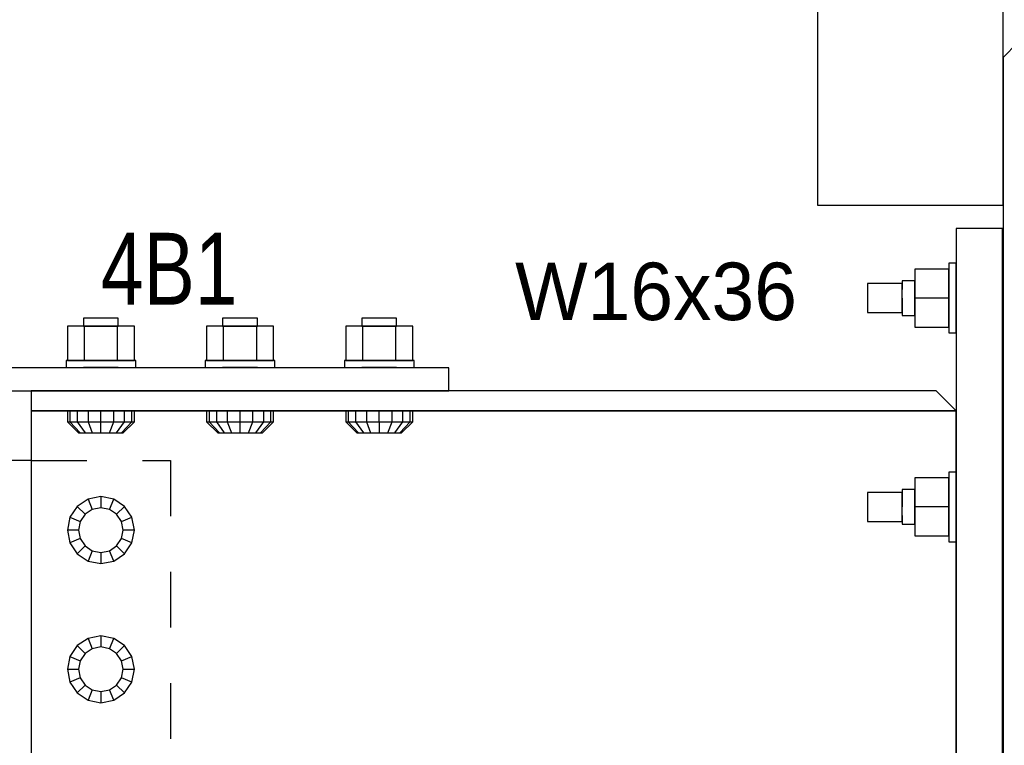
# Model space of a CAD drawing. Header units: inches. Extents: x -17.2 to 17.5, y -11.2 to 11.2.
# Tile 8 of 41: x -11.4 to -9.6, y 3 to 4.3. Entities that reach past the tile are written whole.
import ezdxf
from ezdxf.enums import TextEntityAlignment as Align

# ---------------------------------------------------------------- set-up
doc = ezdxf.new("R2010")
doc.units = ezdxf.units.IN
doc.header["$LTSCALE"] = 2.5
doc.header["$MEASUREMENT"] = 0
doc.linetypes.add('SDS2_5', pattern=[0.04, 0.02, -0.02])
doc.layers.add('Layer_0', color=7, linetype='Continuous')

msp = doc.modelspace()

# ---------------------------------------------------------------- linework, layer by layer
at = {"color": 1, "linetype": 'SDS2_5'}
for p, q in [((-11.3649, 3.55), (-11.1149, 3.55)), ((-11.1149, 3.55), (-11.1149, 2.55))]:
    msp.add_line(p, q, dxfattribs=at)
at = {"layer": 'Layer_0', "color": 2, "linetype": 'Continuous'}
for p, q in [((-9.9524, 4.5292), (-9.9524, 4.0083)), ((-9.6191, 4.0083), (-9.6191, 4.5292)), ((-9.5931, 4.3), (-9.6191, 4.274)), ((-9.6191, 4.274), (-9.6191, 1.6604)), ((-9.9524, 4.0083), (-9.6191, 4.0083)), ((-9.6202, 3.9667), (-9.7035, 3.9667)), ((-9.7035, 3.9667), (-9.7035, 2.0604)), ((-9.6202, 2.0604), (-9.6202, 3.9667)), ((-10.6149, 3.7167), (-12.1566, 3.7167)), ((-10.6149, 3.675), (-10.6149, 3.7167)), ((-12.1566, 3.675), (-10.6149, 3.675)), ((-11.3649, 3.675), (-11.3649, 3.6392)), ((-9.7393, 3.675), (-11.3649, 3.675)), ((-9.7035, 3.6392), (-9.7393, 3.675)), ((-11.3649, 3.6392), (-9.7035, 3.6392)), ((-11.2712, 3.6392), (-11.3649, 3.6392)), ((-11.3649, 3.6392), (-11.3649, 3.6348)), ((-11.3649, 3.6348), (-11.3649, 3.6222)), ((-11.0212, 3.6392), (-11.2087, 3.6392)), ((-10.7712, 3.6392), (-10.9587, 3.6392)), ((-9.7035, 3.6392), (-10.7087, 3.6392)), ((-9.7035, 3.6348), (-9.7035, 3.6392)), ((-9.7035, 3.6222), (-9.7035, 3.6348)), ((-11.3649, 3.6222), (-11.3649, 3.6034)), ((-9.7035, 3.6034), (-9.7035, 3.6222)), ((-11.3649, 3.6034), (-11.3649, 3.5813)), ((-9.7035, 3.5813), (-9.7035, 3.6034)), ((-11.3649, 3.5813), (-11.3649, 3.4786)), ((-9.7035, 3.4979), (-9.7035, 3.5813)), ((-11.3649, 3.55), (-11.4066, 3.55)), ((-11.3649, 3.4786), (-11.3649, 3.4539)), ((-11.3649, 3.4539), (-11.3649, 3.4365)), ((-11.3649, 3.4365), (-11.3649, 3.4135)), ((-9.7035, 3.4135), (-9.7035, 3.4354)), ((-11.3649, 3.4135), (-11.3649, 3.1635)), ((-9.7035, 3.1635), (-9.7035, 3.4135)), ((-11.3649, 3.1635), (-11.3649, 2.9736)), ((-9.7035, 2.9736), (-9.7035, 3.1635))]:
    msp.add_line(p, q, dxfattribs=at)
at = {"layer": 'Layer_0', "color": 1, "linetype": 'Continuous'}
for p, q in [((-9.7167, 3.8938), (-9.7779, 3.8938)), ((-9.7779, 3.8938), (-9.7779, 3.8417)), ((-9.7037, 3.9042), (-9.7167, 3.9042)), ((-9.7167, 3.9042), (-9.7167, 3.8994)), ((-9.7167, 3.8994), (-9.7167, 3.8859)), ((-9.7167, 3.8417), (-9.7167, 3.8938)), ((-9.7037, 3.8994), (-9.7037, 3.9042)), ((-9.7037, 3.8859), (-9.7037, 3.8994)), ((-9.7167, 3.8859), (-9.7167, 3.8656)), ((-9.7037, 3.8656), (-9.7037, 3.8859)), ((-9.8004, 3.8677), (-9.8629, 3.8677)), ((-9.8629, 3.8677), (-9.8629, 3.8642)), ((-9.8629, 3.8642), (-9.8629, 3.8547)), ((-9.7779, 3.8729), (-9.8004, 3.8729)), ((-9.8004, 3.8729), (-9.8004, 3.8687)), ((-9.8004, 3.8687), (-9.8004, 3.8573)), ((-9.8004, 3.8642), (-9.8004, 3.8677)), ((-9.8004, 3.8547), (-9.8004, 3.8642)), ((-9.7779, 3.8687), (-9.7779, 3.8729)), ((-9.7779, 3.8573), (-9.7779, 3.8687)), ((-9.7779, 3.8417), (-9.7779, 3.8573)), ((-9.7167, 3.8656), (-9.7167, 3.8417)), ((-9.7035, 3.8729), (-9.7037, 3.8729)), ((-9.7037, 3.8729), (-9.7037, 3.8687)), ((-9.7037, 3.8687), (-9.7037, 3.8573)), ((-9.7037, 3.8417), (-9.7037, 3.8656)), ((-9.7037, 3.8573), (-9.7037, 3.8417)), ((-9.6191, 3.8729), (-9.6202, 3.8729)), ((-9.8629, 3.8547), (-9.8629, 3.8417)), ((-9.8629, 3.8417), (-9.8629, 3.8287)), ((-9.8004, 3.8417), (-9.8004, 3.8547)), ((-9.8004, 3.8287), (-9.8004, 3.8417)), ((-9.8004, 3.8417), (-9.8004, 3.826)), ((-9.7779, 3.826), (-9.7779, 3.8417)), ((-9.7167, 3.8417), (-9.7779, 3.8417)), ((-9.7779, 3.8417), (-9.7779, 3.7896)), ((-9.7167, 3.8417), (-9.7167, 3.8178)), ((-9.7167, 3.7896), (-9.7167, 3.8417)), ((-9.7037, 3.8178), (-9.7037, 3.8417)), ((-9.7037, 3.8417), (-9.7037, 3.826)), ((-9.8629, 3.8287), (-9.8629, 3.8191)), ((-9.8004, 3.8191), (-9.8004, 3.8287)), ((-9.8004, 3.826), (-9.8004, 3.8146)), ((-9.7779, 3.8146), (-9.7779, 3.826)), ((-9.7037, 3.826), (-9.7037, 3.8146)), ((-11.267, 3.8058), (-11.2712, 3.8058)), ((-11.2712, 3.8058), (-11.2712, 3.7911)), ((-11.2556, 3.8058), (-11.267, 3.8058)), ((-11.2399, 3.8058), (-11.2556, 3.8058)), ((-11.2243, 3.8058), (-11.2399, 3.8058)), ((-11.2129, 3.8058), (-11.2243, 3.8058)), ((-11.2087, 3.8058), (-11.2129, 3.8058)), ((-11.2087, 3.7911), (-11.2087, 3.8058)), ((-11.017, 3.8058), (-11.0212, 3.8058)), ((-11.0212, 3.8058), (-11.0212, 3.7911)), ((-11.0056, 3.8058), (-11.017, 3.8058)), ((-10.9899, 3.8058), (-11.0056, 3.8058)), ((-10.9743, 3.8058), (-10.9899, 3.8058)), ((-10.9629, 3.8058), (-10.9743, 3.8058)), ((-10.9587, 3.8058), (-10.9629, 3.8058)), ((-10.9587, 3.7911), (-10.9587, 3.8058)), ((-10.767, 3.8058), (-10.7712, 3.8058)), ((-10.7712, 3.8058), (-10.7712, 3.7911)), ((-10.7556, 3.8058), (-10.767, 3.8058)), ((-10.7399, 3.8058), (-10.7556, 3.8058)), ((-10.7243, 3.8058), (-10.7399, 3.8058)), ((-10.7129, 3.8058), (-10.7243, 3.8058)), ((-10.7087, 3.8058), (-10.7129, 3.8058)), ((-10.7087, 3.7911), (-10.7087, 3.8058)), ((-9.8629, 3.8191), (-9.8629, 3.8156)), ((-9.8629, 3.8156), (-9.8004, 3.8156)), ((-9.8004, 3.8156), (-9.8004, 3.8191)), ((-9.8004, 3.8146), (-9.8004, 3.8104)), ((-9.8004, 3.8104), (-9.7779, 3.8104)), ((-9.7779, 3.8104), (-9.7779, 3.8146)), ((-9.7167, 3.8178), (-9.7167, 3.7975)), ((-9.7037, 3.7975), (-9.7037, 3.8178)), ((-9.7037, 3.8146), (-9.7037, 3.8104)), ((-9.7037, 3.8104), (-9.7035, 3.8104)), ((-9.6202, 3.8104), (-9.6191, 3.8104)), ((-11.27, 3.7911), (-11.3001, 3.7911)), ((-11.3001, 3.7911), (-11.3001, 3.7299)), ((-11.2712, 3.7911), (-11.267, 3.7911)), ((-11.2099, 3.7911), (-11.27, 3.7911)), ((-11.27, 3.7911), (-11.27, 3.7299)), ((-11.267, 3.7911), (-11.2556, 3.7911)), ((-11.2556, 3.7911), (-11.2399, 3.7911)), ((-11.2399, 3.7911), (-11.2243, 3.7911)), ((-11.2243, 3.7911), (-11.2129, 3.7911)), ((-11.2129, 3.7911), (-11.2087, 3.7911)), ((-11.2099, 3.7299), (-11.2099, 3.7911)), ((-11.1798, 3.7911), (-11.2099, 3.7911)), ((-11.1798, 3.7299), (-11.1798, 3.7911)), ((-11.02, 3.7911), (-11.0501, 3.7911)), ((-11.0501, 3.7911), (-11.0501, 3.7299)), ((-11.0212, 3.7911), (-11.017, 3.7911)), ((-10.9599, 3.7911), (-11.02, 3.7911)), ((-11.02, 3.7911), (-11.02, 3.7299)), ((-11.017, 3.7911), (-11.0056, 3.7911)), ((-11.0056, 3.7911), (-10.9899, 3.7911)), ((-10.9899, 3.7911), (-10.9743, 3.7911)), ((-10.9743, 3.7911), (-10.9629, 3.7911)), ((-10.9629, 3.7911), (-10.9587, 3.7911)), ((-10.9599, 3.7299), (-10.9599, 3.7911)), ((-10.9298, 3.7911), (-10.9599, 3.7911)), ((-10.9298, 3.7299), (-10.9298, 3.7911)), ((-10.77, 3.7911), (-10.8001, 3.7911)), ((-10.8001, 3.7911), (-10.8001, 3.7299)), ((-10.7712, 3.7911), (-10.767, 3.7911)), ((-10.7099, 3.7911), (-10.77, 3.7911)), ((-10.77, 3.7911), (-10.77, 3.7299)), ((-10.767, 3.7911), (-10.7556, 3.7911)), ((-10.7556, 3.7911), (-10.7399, 3.7911)), ((-10.7399, 3.7911), (-10.7243, 3.7911)), ((-10.7243, 3.7911), (-10.7129, 3.7911)), ((-10.7129, 3.7911), (-10.7087, 3.7911)), ((-10.7099, 3.7299), (-10.7099, 3.7911)), ((-10.6798, 3.7911), (-10.7099, 3.7911)), ((-10.6798, 3.7299), (-10.6798, 3.7911)), ((-9.7779, 3.7896), (-9.7167, 3.7896)), ((-9.7167, 3.7975), (-9.7167, 3.7839)), ((-9.7037, 3.7839), (-9.7037, 3.7975)), ((-9.7167, 3.7839), (-9.7167, 3.7792)), ((-9.7167, 3.7792), (-9.7037, 3.7792)), ((-9.7037, 3.7792), (-9.7037, 3.7839)), ((-11.2977, 3.7299), (-11.3024, 3.7299)), ((-11.3024, 3.7299), (-11.3024, 3.7168)), ((-11.3024, 3.7168), (-11.2977, 3.7168)), ((-11.3001, 3.7299), (-11.27, 3.7299)), ((-11.2841, 3.7299), (-11.2977, 3.7299)), ((-11.2977, 3.7168), (-11.2841, 3.7168)), ((-11.2639, 3.7299), (-11.2841, 3.7299)), ((-11.2841, 3.7168), (-11.2639, 3.7168)), ((-11.267, 3.7168), (-11.2712, 3.7168)), ((-11.2712, 3.7168), (-11.2712, 3.7167)), ((-11.27, 3.7299), (-11.2099, 3.7299)), ((-11.2556, 3.7168), (-11.267, 3.7168)), ((-11.2399, 3.7299), (-11.2639, 3.7299)), ((-11.2639, 3.7168), (-11.2399, 3.7168)), ((-11.2399, 3.7168), (-11.2556, 3.7168)), ((-11.216, 3.7299), (-11.2399, 3.7299)), ((-11.2399, 3.7168), (-11.216, 3.7168)), ((-11.2243, 3.7168), (-11.2399, 3.7168)), ((-11.2129, 3.7168), (-11.2243, 3.7168)), ((-11.1958, 3.7299), (-11.216, 3.7299)), ((-11.216, 3.7168), (-11.1958, 3.7168)), ((-11.2087, 3.7168), (-11.2129, 3.7168)), ((-11.2099, 3.7299), (-11.1798, 3.7299)), ((-11.2087, 3.7167), (-11.2087, 3.7168)), ((-11.1822, 3.7299), (-11.1958, 3.7299)), ((-11.1958, 3.7168), (-11.1822, 3.7168)), ((-11.1774, 3.7299), (-11.1822, 3.7299)), ((-11.1822, 3.7168), (-11.1774, 3.7168)), ((-11.1774, 3.7168), (-11.1774, 3.7299)), ((-11.0477, 3.7299), (-11.0524, 3.7299)), ((-11.0524, 3.7299), (-11.0524, 3.7168)), ((-11.0524, 3.7168), (-11.0477, 3.7168)), ((-11.0501, 3.7299), (-11.02, 3.7299)), ((-11.0341, 3.7299), (-11.0477, 3.7299)), ((-11.0477, 3.7168), (-11.0341, 3.7168)), ((-11.0139, 3.7299), (-11.0341, 3.7299)), ((-11.0341, 3.7168), (-11.0139, 3.7168)), ((-11.017, 3.7168), (-11.0212, 3.7168)), ((-11.0212, 3.7168), (-11.0212, 3.7167)), ((-11.02, 3.7299), (-10.9599, 3.7299)), ((-11.0056, 3.7168), (-11.017, 3.7168)), ((-10.9899, 3.7299), (-11.0139, 3.7299)), ((-11.0139, 3.7168), (-10.9899, 3.7168)), ((-10.9899, 3.7168), (-11.0056, 3.7168)), ((-10.966, 3.7299), (-10.9899, 3.7299)), ((-10.9899, 3.7168), (-10.966, 3.7168)), ((-10.9743, 3.7168), (-10.9899, 3.7168)), ((-10.9629, 3.7168), (-10.9743, 3.7168)), ((-10.9458, 3.7299), (-10.966, 3.7299)), ((-10.966, 3.7168), (-10.9458, 3.7168)), ((-10.9587, 3.7168), (-10.9629, 3.7168)), ((-10.9599, 3.7299), (-10.9298, 3.7299)), ((-10.9587, 3.7167), (-10.9587, 3.7168)), ((-10.9322, 3.7299), (-10.9458, 3.7299)), ((-10.9458, 3.7168), (-10.9322, 3.7168)), ((-10.9274, 3.7299), (-10.9322, 3.7299)), ((-10.9322, 3.7168), (-10.9274, 3.7168)), ((-10.9274, 3.7168), (-10.9274, 3.7299)), ((-10.7977, 3.7299), (-10.8024, 3.7299)), ((-10.8024, 3.7299), (-10.8024, 3.7168)), ((-10.8024, 3.7168), (-10.7977, 3.7168)), ((-10.8001, 3.7299), (-10.77, 3.7299)), ((-10.7841, 3.7299), (-10.7977, 3.7299)), ((-10.7977, 3.7168), (-10.7841, 3.7168)), ((-10.7639, 3.7299), (-10.7841, 3.7299)), ((-10.7841, 3.7168), (-10.7639, 3.7168)), ((-10.767, 3.7168), (-10.7712, 3.7168)), ((-10.7712, 3.7168), (-10.7712, 3.7167)), ((-10.77, 3.7299), (-10.7099, 3.7299)), ((-10.7556, 3.7168), (-10.767, 3.7168)), ((-10.7399, 3.7299), (-10.7639, 3.7299)), ((-10.7639, 3.7168), (-10.7399, 3.7168)), ((-10.7399, 3.7168), (-10.7556, 3.7168)), ((-10.716, 3.7299), (-10.7399, 3.7299)), ((-10.7399, 3.7168), (-10.716, 3.7168)), ((-10.7243, 3.7168), (-10.7399, 3.7168)), ((-10.7129, 3.7168), (-10.7243, 3.7168)), ((-10.6958, 3.7299), (-10.716, 3.7299)), ((-10.716, 3.7168), (-10.6958, 3.7168)), ((-10.7087, 3.7168), (-10.7129, 3.7168)), ((-10.7099, 3.7299), (-10.6798, 3.7299)), ((-10.7087, 3.7167), (-10.7087, 3.7168)), ((-10.6822, 3.7299), (-10.6958, 3.7299)), ((-10.6958, 3.7168), (-10.6822, 3.7168)), ((-10.6774, 3.7299), (-10.6822, 3.7299)), ((-10.6822, 3.7168), (-10.6774, 3.7168)), ((-10.6774, 3.7168), (-10.6774, 3.7299)), ((-11.2955, 3.639), (-11.3001, 3.639)), ((-11.3001, 3.639), (-11.3001, 3.6195)), ((-11.2825, 3.639), (-11.2955, 3.639)), ((-11.2955, 3.639), (-11.2955, 3.6195)), ((-11.263, 3.639), (-11.2825, 3.639)), ((-11.2825, 3.639), (-11.2825, 3.6195)), ((-11.2712, 3.6392), (-11.2712, 3.639)), ((-11.2712, 3.639), (-11.267, 3.639)), ((-11.267, 3.639), (-11.2556, 3.639)), ((-11.2399, 3.639), (-11.263, 3.639)), ((-11.263, 3.639), (-11.263, 3.6195)), ((-11.2556, 3.639), (-11.2399, 3.639)), ((-11.2399, 3.6195), (-11.2399, 3.639)), ((-11.2169, 3.639), (-11.2399, 3.639)), ((-11.2399, 3.639), (-11.2243, 3.639)), ((-11.2243, 3.639), (-11.2129, 3.639)), ((-11.2169, 3.6195), (-11.2169, 3.639)), ((-11.1974, 3.639), (-11.2169, 3.639)), ((-11.2129, 3.639), (-11.2087, 3.639)), ((-11.2087, 3.639), (-11.2087, 3.6392)), ((-11.1974, 3.6195), (-11.1974, 3.639)), ((-11.1844, 3.639), (-11.1974, 3.639)), ((-11.1844, 3.6195), (-11.1844, 3.639)), ((-11.1798, 3.639), (-11.1844, 3.639)), ((-11.1798, 3.6195), (-11.1798, 3.639)), ((-11.0455, 3.639), (-11.0501, 3.639)), ((-11.0501, 3.639), (-11.0501, 3.6195)), ((-11.0325, 3.639), (-11.0455, 3.639)), ((-11.0455, 3.639), (-11.0455, 3.6195)), ((-11.013, 3.639), (-11.0325, 3.639)), ((-11.0325, 3.639), (-11.0325, 3.6195)), ((-11.0212, 3.6392), (-11.0212, 3.639)), ((-11.0212, 3.639), (-11.017, 3.639)), ((-11.017, 3.639), (-11.0056, 3.639)), ((-10.9899, 3.639), (-11.013, 3.639)), ((-11.013, 3.639), (-11.013, 3.6195)), ((-11.0056, 3.639), (-10.9899, 3.639)), ((-10.9899, 3.6195), (-10.9899, 3.639)), ((-10.9669, 3.639), (-10.9899, 3.639)), ((-10.9899, 3.639), (-10.9743, 3.639)), ((-10.9743, 3.639), (-10.9629, 3.639)), ((-10.9669, 3.6195), (-10.9669, 3.639)), ((-10.9474, 3.639), (-10.9669, 3.639)), ((-10.9629, 3.639), (-10.9587, 3.639)), ((-10.9587, 3.639), (-10.9587, 3.6392)), ((-10.9474, 3.6195), (-10.9474, 3.639)), ((-10.9344, 3.639), (-10.9474, 3.639)), ((-10.9344, 3.6195), (-10.9344, 3.639)), ((-10.9298, 3.639), (-10.9344, 3.639)), ((-10.9298, 3.6195), (-10.9298, 3.639)), ((-10.7955, 3.639), (-10.8001, 3.639)), ((-10.8001, 3.639), (-10.8001, 3.6195)), ((-10.7825, 3.639), (-10.7955, 3.639)), ((-10.7955, 3.639), (-10.7955, 3.6195)), ((-10.763, 3.639), (-10.7825, 3.639)), ((-10.7825, 3.639), (-10.7825, 3.6195)), ((-10.7712, 3.6392), (-10.7712, 3.639)), ((-10.7712, 3.639), (-10.767, 3.639)), ((-10.767, 3.639), (-10.7556, 3.639)), ((-10.7399, 3.639), (-10.763, 3.639)), ((-10.763, 3.639), (-10.763, 3.6195)), ((-10.7556, 3.639), (-10.7399, 3.639)), ((-10.7399, 3.6195), (-10.7399, 3.639)), ((-10.7169, 3.639), (-10.7399, 3.639)), ((-10.7399, 3.639), (-10.7243, 3.639)), ((-10.7243, 3.639), (-10.7129, 3.639)), ((-10.7169, 3.6195), (-10.7169, 3.639)), ((-10.6974, 3.639), (-10.7169, 3.639)), ((-10.7129, 3.639), (-10.7087, 3.639)), ((-10.7087, 3.639), (-10.7087, 3.6392)), ((-10.6974, 3.6195), (-10.6974, 3.639)), ((-10.6844, 3.639), (-10.6974, 3.639)), ((-10.6844, 3.6195), (-10.6844, 3.639)), ((-10.6798, 3.639), (-10.6844, 3.639)), ((-10.6798, 3.6195), (-10.6798, 3.639)), ((-11.3001, 3.6195), (-11.2955, 3.6195)), ((-11.3001, 3.6195), (-11.28, 3.5999)), ((-11.2955, 3.6195), (-11.2825, 3.6195)), ((-11.2955, 3.6195), (-11.277, 3.5999)), ((-11.2825, 3.6195), (-11.263, 3.6195)), ((-11.2825, 3.6195), (-11.2683, 3.5999)), ((-11.263, 3.6195), (-11.2399, 3.6195)), ((-11.263, 3.6195), (-11.2553, 3.5999)), ((-11.2399, 3.6195), (-11.2169, 3.6195)), ((-11.2399, 3.5999), (-11.2399, 3.6195)), ((-11.2246, 3.5999), (-11.2169, 3.6195)), ((-11.2169, 3.6195), (-11.1974, 3.6195)), ((-11.2116, 3.5999), (-11.1974, 3.6195)), ((-11.2029, 3.5999), (-11.1844, 3.6195)), ((-11.1999, 3.5999), (-11.1798, 3.6195)), ((-11.1974, 3.6195), (-11.1844, 3.6195)), ((-11.1844, 3.6195), (-11.1798, 3.6195)), ((-11.0501, 3.6195), (-11.0455, 3.6195)), ((-11.0501, 3.6195), (-11.03, 3.5999)), ((-11.0455, 3.6195), (-11.0325, 3.6195)), ((-11.0455, 3.6195), (-11.027, 3.5999)), ((-11.0325, 3.6195), (-11.013, 3.6195)), ((-11.0325, 3.6195), (-11.0183, 3.5999)), ((-11.013, 3.6195), (-10.9899, 3.6195)), ((-11.013, 3.6195), (-11.0053, 3.5999)), ((-10.9899, 3.6195), (-10.9669, 3.6195)), ((-10.9899, 3.5999), (-10.9899, 3.6195)), ((-10.9746, 3.5999), (-10.9669, 3.6195)), ((-10.9669, 3.6195), (-10.9474, 3.6195)), ((-10.9616, 3.5999), (-10.9474, 3.6195)), ((-10.9529, 3.5999), (-10.9344, 3.6195)), ((-10.9499, 3.5999), (-10.9298, 3.6195)), ((-10.9474, 3.6195), (-10.9344, 3.6195)), ((-10.9344, 3.6195), (-10.9298, 3.6195)), ((-10.8001, 3.6195), (-10.7955, 3.6195)), ((-10.8001, 3.6195), (-10.78, 3.5999)), ((-10.7955, 3.6195), (-10.7825, 3.6195)), ((-10.7955, 3.6195), (-10.777, 3.5999)), ((-10.7825, 3.6195), (-10.763, 3.6195)), ((-10.7825, 3.6195), (-10.7683, 3.5999)), ((-10.763, 3.6195), (-10.7399, 3.6195)), ((-10.763, 3.6195), (-10.7553, 3.5999)), ((-10.7399, 3.6195), (-10.7169, 3.6195)), ((-10.7399, 3.6195), (-10.7399, 3.5999)), ((-10.7246, 3.5999), (-10.7169, 3.6195)), ((-10.7169, 3.6195), (-10.6974, 3.6195)), ((-10.7116, 3.5999), (-10.6974, 3.6195)), ((-10.7029, 3.5999), (-10.6844, 3.6195)), ((-10.6999, 3.5999), (-10.6798, 3.6195)), ((-10.6974, 3.6195), (-10.6844, 3.6195)), ((-10.6844, 3.6195), (-10.6798, 3.6195)), ((-11.28, 3.5999), (-11.277, 3.5999)), ((-11.277, 3.5999), (-11.2683, 3.5999)), ((-11.2683, 3.5999), (-11.2553, 3.5999)), ((-11.2553, 3.5999), (-11.2399, 3.5999)), ((-11.2399, 3.5999), (-11.2246, 3.5999)), ((-11.2246, 3.5999), (-11.2116, 3.5999)), ((-11.2116, 3.5999), (-11.2029, 3.5999)), ((-11.2029, 3.5999), (-11.1999, 3.5999)), ((-11.03, 3.5999), (-11.027, 3.5999)), ((-11.027, 3.5999), (-11.0183, 3.5999)), ((-11.0183, 3.5999), (-11.0053, 3.5999)), ((-11.0053, 3.5999), (-10.9899, 3.5999)), ((-10.9899, 3.5999), (-10.9746, 3.5999)), ((-10.9746, 3.5999), (-10.9616, 3.5999)), ((-10.9616, 3.5999), (-10.9529, 3.5999)), ((-10.9529, 3.5999), (-10.9499, 3.5999)), ((-10.78, 3.5999), (-10.777, 3.5999)), ((-10.777, 3.5999), (-10.7683, 3.5999)), ((-10.7683, 3.5999), (-10.7553, 3.5999)), ((-10.7553, 3.5999), (-10.7399, 3.5999)), ((-10.7399, 3.5999), (-10.7246, 3.5999)), ((-10.7246, 3.5999), (-10.7116, 3.5999)), ((-10.7116, 3.5999), (-10.7029, 3.5999)), ((-10.7029, 3.5999), (-10.6999, 3.5999)), ((-9.7037, 3.5292), (-9.7167, 3.5292)), ((-9.7167, 3.5292), (-9.7167, 3.5244)), ((-9.7167, 3.5244), (-9.7167, 3.5109)), ((-9.7037, 3.5244), (-9.7037, 3.5292)), ((-9.7037, 3.5109), (-9.7037, 3.5244)), ((-9.7167, 3.5188), (-9.7779, 3.5188)), ((-9.7779, 3.5188), (-9.7779, 3.4667)), ((-9.7167, 3.4667), (-9.7167, 3.5188)), ((-9.7167, 3.5109), (-9.7167, 3.4906)), ((-9.7037, 3.4906), (-9.7037, 3.5109)), ((-11.2399, 3.4851), (-11.263, 3.4806)), ((-11.2169, 3.4806), (-11.2399, 3.4851)), ((-11.2399, 3.4851), (-11.2399, 3.4651)), ((-9.8004, 3.4927), (-9.8629, 3.4927)), ((-9.8629, 3.4927), (-9.8629, 3.4892)), ((-9.8629, 3.4892), (-9.8629, 3.4797)), ((-9.7779, 3.4979), (-9.8004, 3.4979)), ((-9.8004, 3.4979), (-9.8004, 3.4937)), ((-9.8004, 3.4937), (-9.8004, 3.4823)), ((-9.8004, 3.4892), (-9.8004, 3.4927)), ((-9.8004, 3.4797), (-9.8004, 3.4892)), ((-9.7779, 3.4937), (-9.7779, 3.4979)), ((-9.7779, 3.4823), (-9.7779, 3.4937)), ((-9.7167, 3.4906), (-9.7167, 3.4667)), ((-9.7035, 3.4979), (-9.7037, 3.4979)), ((-9.7037, 3.4979), (-9.7037, 3.4937)), ((-9.7037, 3.4937), (-9.7037, 3.4823)), ((-9.7037, 3.4667), (-9.7037, 3.4906)), ((-9.6191, 3.4979), (-9.6202, 3.4979)), ((-11.2825, 3.4675), (-11.2955, 3.448)), ((-11.263, 3.4806), (-11.2825, 3.4675)), ((-11.2825, 3.4675), (-11.2683, 3.4534)), ((-11.263, 3.4806), (-11.2553, 3.462)), ((-11.2246, 3.462), (-11.2169, 3.4806)), ((-11.1974, 3.4675), (-11.2169, 3.4806)), ((-11.2116, 3.4534), (-11.1974, 3.4675)), ((-11.1844, 3.448), (-11.1974, 3.4675)), ((-9.8629, 3.4797), (-9.8629, 3.4667)), ((-9.8004, 3.4823), (-9.8004, 3.4667)), ((-9.8004, 3.4667), (-9.8004, 3.4797)), ((-9.7779, 3.4667), (-9.7779, 3.4823)), ((-9.7037, 3.4823), (-9.7037, 3.4667)), ((-11.2683, 3.4534), (-11.277, 3.4403)), ((-11.2553, 3.462), (-11.2683, 3.4534)), ((-11.2399, 3.4651), (-11.2553, 3.462)), ((-11.2246, 3.462), (-11.2399, 3.4651)), ((-11.2116, 3.4534), (-11.2246, 3.462)), ((-11.2029, 3.4403), (-11.2116, 3.4534)), ((-9.8629, 3.4667), (-9.8629, 3.4537)), ((-9.8629, 3.4537), (-9.8629, 3.4441)), ((-9.8004, 3.4537), (-9.8004, 3.4667)), ((-9.8004, 3.4441), (-9.8004, 3.4537)), ((-9.8004, 3.451), (-9.8004, 3.4396)), ((-9.7779, 3.451), (-9.7779, 3.4667)), ((-9.7167, 3.4667), (-9.7779, 3.4667)), ((-9.7779, 3.4667), (-9.7779, 3.4146)), ((-9.7779, 3.4396), (-9.7779, 3.451)), ((-9.7167, 3.4667), (-9.7167, 3.4428)), ((-9.7167, 3.4146), (-9.7167, 3.4667)), ((-9.7037, 3.4428), (-9.7037, 3.4667)), ((-9.7037, 3.4667), (-9.7037, 3.451)), ((-9.7037, 3.451), (-9.7037, 3.4396)), ((-11.2955, 3.448), (-11.3001, 3.425)), ((-11.2955, 3.448), (-11.277, 3.4403)), ((-11.277, 3.4403), (-11.28, 3.425)), ((-11.2029, 3.4403), (-11.1844, 3.448)), ((-11.1999, 3.425), (-11.2029, 3.4403)), ((-11.1798, 3.425), (-11.1844, 3.448)), ((-9.8629, 3.4441), (-9.8629, 3.4406)), ((-9.8629, 3.4406), (-9.8004, 3.4406)), ((-9.8004, 3.4406), (-9.8004, 3.4441)), ((-9.8004, 3.4396), (-9.8004, 3.4354)), ((-9.8004, 3.4354), (-9.7779, 3.4354)), ((-9.7779, 3.4354), (-9.7779, 3.4396)), ((-9.7167, 3.4428), (-9.7167, 3.4225)), ((-9.7037, 3.4225), (-9.7037, 3.4428)), ((-9.7037, 3.4396), (-9.7037, 3.4354)), ((-9.7037, 3.4354), (-9.7035, 3.4354)), ((-9.6202, 3.4354), (-9.6191, 3.4354)), ((-11.28, 3.425), (-11.3001, 3.425)), ((-11.3001, 3.425), (-11.2955, 3.402)), ((-11.28, 3.425), (-11.277, 3.4097)), ((-11.2029, 3.4097), (-11.1999, 3.425)), ((-11.1798, 3.425), (-11.1999, 3.425)), ((-11.1844, 3.402), (-11.1798, 3.425)), ((-9.7779, 3.4146), (-9.7167, 3.4146)), ((-9.7167, 3.4225), (-9.7167, 3.4089)), ((-9.7037, 3.4089), (-9.7037, 3.4225)), ((-11.277, 3.4097), (-11.2955, 3.402)), ((-11.2955, 3.402), (-11.2825, 3.3825)), ((-11.2683, 3.3967), (-11.2825, 3.3825)), ((-11.277, 3.4097), (-11.2683, 3.3967)), ((-11.2683, 3.3967), (-11.2553, 3.388)), ((-11.2246, 3.388), (-11.2116, 3.3967)), ((-11.2116, 3.3967), (-11.2029, 3.4097)), ((-11.1974, 3.3825), (-11.2116, 3.3967)), ((-11.1844, 3.402), (-11.2029, 3.4097)), ((-11.1974, 3.3825), (-11.1844, 3.402)), ((-9.7167, 3.4089), (-9.7167, 3.4042)), ((-9.7167, 3.4042), (-9.7037, 3.4042)), ((-9.7037, 3.4042), (-9.7037, 3.4089)), ((-11.2825, 3.3825), (-11.263, 3.3694)), ((-11.2553, 3.388), (-11.263, 3.3694)), ((-11.2553, 3.388), (-11.2399, 3.3849)), ((-11.2399, 3.3849), (-11.2246, 3.388)), ((-11.2399, 3.3849), (-11.2399, 3.3649)), ((-11.2169, 3.3694), (-11.2246, 3.388)), ((-11.2169, 3.3694), (-11.1974, 3.3825)), ((-11.263, 3.3694), (-11.2399, 3.3649)), ((-11.2399, 3.3649), (-11.2169, 3.3694)), ((-11.263, 3.2306), (-11.2825, 3.2175)), ((-11.2399, 3.2351), (-11.263, 3.2306)), ((-11.263, 3.2306), (-11.2553, 3.212)), ((-11.2169, 3.2306), (-11.2399, 3.2351)), ((-11.2399, 3.2351), (-11.2399, 3.2151)), ((-11.2246, 3.212), (-11.2169, 3.2306)), ((-11.1974, 3.2175), (-11.2169, 3.2306)), ((-11.2825, 3.2175), (-11.2955, 3.198)), ((-11.2825, 3.2175), (-11.2683, 3.2034)), ((-11.2683, 3.2034), (-11.277, 3.1903)), ((-11.2553, 3.212), (-11.2683, 3.2034)), ((-11.2399, 3.2151), (-11.2553, 3.212)), ((-11.2246, 3.212), (-11.2399, 3.2151)), ((-11.2116, 3.2034), (-11.2246, 3.212)), ((-11.2116, 3.2034), (-11.1974, 3.2175)), ((-11.2029, 3.1903), (-11.2116, 3.2034)), ((-11.1844, 3.198), (-11.1974, 3.2175)), ((-11.2955, 3.198), (-11.3001, 3.175)), ((-11.2955, 3.198), (-11.277, 3.1903)), ((-11.277, 3.1903), (-11.28, 3.175)), ((-11.2029, 3.1903), (-11.1844, 3.198)), ((-11.1999, 3.175), (-11.2029, 3.1903)), ((-11.1798, 3.175), (-11.1844, 3.198)), ((-11.3001, 3.175), (-11.28, 3.175)), ((-11.3001, 3.175), (-11.2955, 3.152)), ((-11.28, 3.175), (-11.277, 3.1597)), ((-11.2029, 3.1597), (-11.1999, 3.175)), ((-11.1999, 3.175), (-11.1798, 3.175)), ((-11.1844, 3.152), (-11.1798, 3.175)), ((-11.277, 3.1597), (-11.2955, 3.152)), ((-11.2955, 3.152), (-11.2825, 3.1325)), ((-11.277, 3.1597), (-11.2683, 3.1467)), ((-11.2116, 3.1467), (-11.2029, 3.1597)), ((-11.1844, 3.152), (-11.2029, 3.1597)), ((-11.1974, 3.1325), (-11.1844, 3.152)), ((-11.2683, 3.1467), (-11.2825, 3.1325)), ((-11.2825, 3.1325), (-11.263, 3.1194)), ((-11.2683, 3.1467), (-11.2553, 3.138)), ((-11.2553, 3.138), (-11.263, 3.1194)), ((-11.2553, 3.138), (-11.2399, 3.1349)), ((-11.2399, 3.1349), (-11.2246, 3.138)), ((-11.2399, 3.1349), (-11.2399, 3.1149)), ((-11.2246, 3.138), (-11.2116, 3.1467)), ((-11.2169, 3.1194), (-11.2246, 3.138)), ((-11.2169, 3.1194), (-11.1974, 3.1325)), ((-11.1974, 3.1325), (-11.2116, 3.1467)), ((-11.263, 3.1194), (-11.2399, 3.1149)), ((-11.2399, 3.1149), (-11.2169, 3.1194))]:
    msp.add_line(p, q, dxfattribs=at)

# ---------------------------------------------------------------- texts
at = {"layer": 'Layer_0', "color": 2, "linetype": 'Continuous', "width": 0.8}
msp.add_text('4B1', height=0.12902, dxfattribs=at).set_placement((-11.24, 3.8299))
at = {"layer": 'Layer_0', "color": 1, "linetype": 'Continuous'}
msp.add_text('W16x36', height=0.10322, dxfattribs=at).set_placement((-10.2427, 3.9054), align=Align.TOP_CENTER)

doc.saveas('drawing.dxf')
